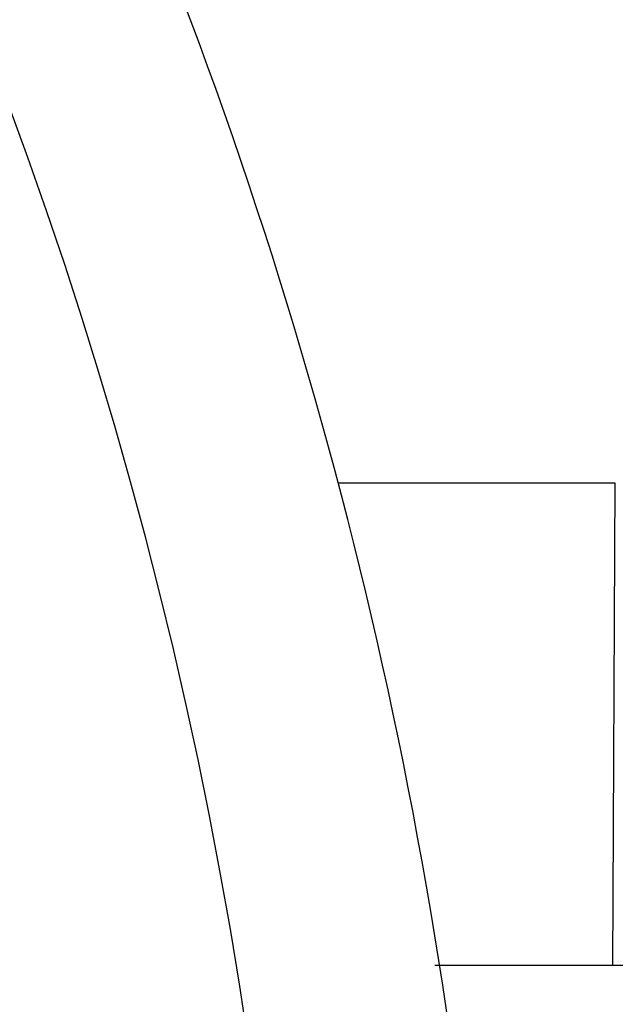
# Paper-space layout 'Sheet' of a CAD drawing. Header units: inches. Extents: x 0.2 to 10.8, y 0.2 to 8.3.
# Tile 187 of 256: x 3.8216 to 3.8661, y 4.3299 to 4.4034. Entities that reach past the tile are written whole.
import ezdxf

# ---------------------------------------------------------------- set-up
doc = ezdxf.new("R2010")
doc.units = ezdxf.units.IN
doc.header["$MEASUREMENT"] = 0
doc.layers.get('0').update_dxf_attribs({"lineweight": 5})
doc.styles.add('My Text', font='tahoma.ttf')
doc.dimstyles.new('My Dimension - mm [in] (ANSI)$0', dxfattribs={"dimtxt": 0.12, "dimasz": 0.098425, "dimexe": 0.125, "dimexo": 0.063, "dimgap": 0.031496, "dimtad": 0, "dimlfac": 250, "dimzin": 4, "dimdsep": 46, "dimtxsty": 'My Text', "dimblk": 'Filled-1', "dimcen": 0.09, "dimclrd": 1, "dimclre": 1, "dimclrt": 1, "dimadec": 1, "dimazin": 1, "dimtfac": 1, "dimtofl": 0, "dimtmove": 0, "dimatfit": 3, "dimfxl": 1, "dimtolj": 1, "dimtzin": 4, "dimlwd": -1, "dimlwe": -1, "dimarcsym": 0})

# ---------------------------------------------------------------- blocks, each defined once
blk = doc.blocks.new('*D6')
at = {"color": 1, "true_color": 0xff0000}
for p, q in [((4.289867, 4.820764), (4.289867, 4.919189)), ((3.560363, 4.820764), (4.414867, 4.820764)), ((4.289867, 4.722339), (4.289867, 3.808383)), ((3.560363, 3.709957), (4.414867, 3.709957))]:
    blk.add_line(p, q, dxfattribs=at)
at = {"layer": 'Defpoints', "color": 0}
for p in [(3.497363, 4.820764), (3.497363, 3.709957), (4.289867, 3.709957)]:
    blk.add_point(p, dxfattribs=at)
at = {"color": 1, "true_color": 0xff0000, "insert": (4.289867, 5.784117), "char_height": 0.12, "attachment_point": 5, "rotation": 90, "style": 'My Text'}
blk.add_mtext('\\A1;277.70 mm [10.933 in]', dxfattribs=at)
blk = doc.blocks.new('Filled-1')
blk = doc.blocks.new('*D7')
at = {"color": 1, "true_color": 0xff0000}
for p, q in [((2.885847, 4.510735), (2.885847, 3.015491)), ((4.10888, 4.510735), (4.10888, 3.015491)), ((2.984272, 3.140491), (4.010454, 3.140491)), ((4.10888, 3.140491), (4.207305, 3.140491))]:
    blk.add_line(p, q, dxfattribs=at)
at = {"layer": 'Defpoints', "color": 0}
for p in [(2.885847, 4.573735), (4.10888, 4.573735), (4.10888, 3.140491)]:
    blk.add_point(p, dxfattribs=at)
at = {"color": 1, "true_color": 0xff0000, "insert": (5.072716, 3.140491), "char_height": 0.12, "attachment_point": 5, "style": 'My Text'}
blk.add_mtext('\\A1;305.76 mm [12.038 in]', dxfattribs=at)

psp = doc.layouts.new('Sheet')

# ---------------------------------------------------------------- linework, layer by layer
at = {"color": 0, "linetype": 'ByBlock', "lineweight": -3}
for p, q in [((3.866115, 4.36881), (3.845374, 4.36881)), ((3.865929, 4.33281), (3.866115, 4.36881)), ((3.852632, 4.33281), (3.888902, 4.33281))]:
    psp.add_line(p, q, dxfattribs=at)
for radius, start, end in [(0.344954, 0.33389, 180), (0.36, 0.32009, 38.5)]:
    psp.add_arc((3.497363, 4.27681), radius, start, end, dxfattribs=at)

# ---------------------------------------------------------------- dimensions: what is measured, and where the dimension line sits
dim = psp.add_linear_dim(base=(4.289867, 3.709957), p1=(3.497363, 4.820764), p2=(3.497363, 3.709957), angle=90, dimstyle='My Dimension - mm [in] (ANSI)$0', override={"dimpost": ' mm'})
dim.commit()
dim.dimension.update_dxf_attribs({"geometry": '*D6', "text_midpoint": (4.289867, 5.784117), "dimtype": 160})
dim = psp.add_linear_dim(base=(4.10888, 3.140491), p1=(2.885847, 4.573735), p2=(4.10888, 4.573735), dimstyle='My Dimension - mm [in] (ANSI)$0', override={"dimpost": ' mm'})
dim.commit()
dim.dimension.update_dxf_attribs({"geometry": '*D7', "text_midpoint": (5.072716, 3.140491), "dimtype": 160})

doc.saveas('drawing.dxf')
